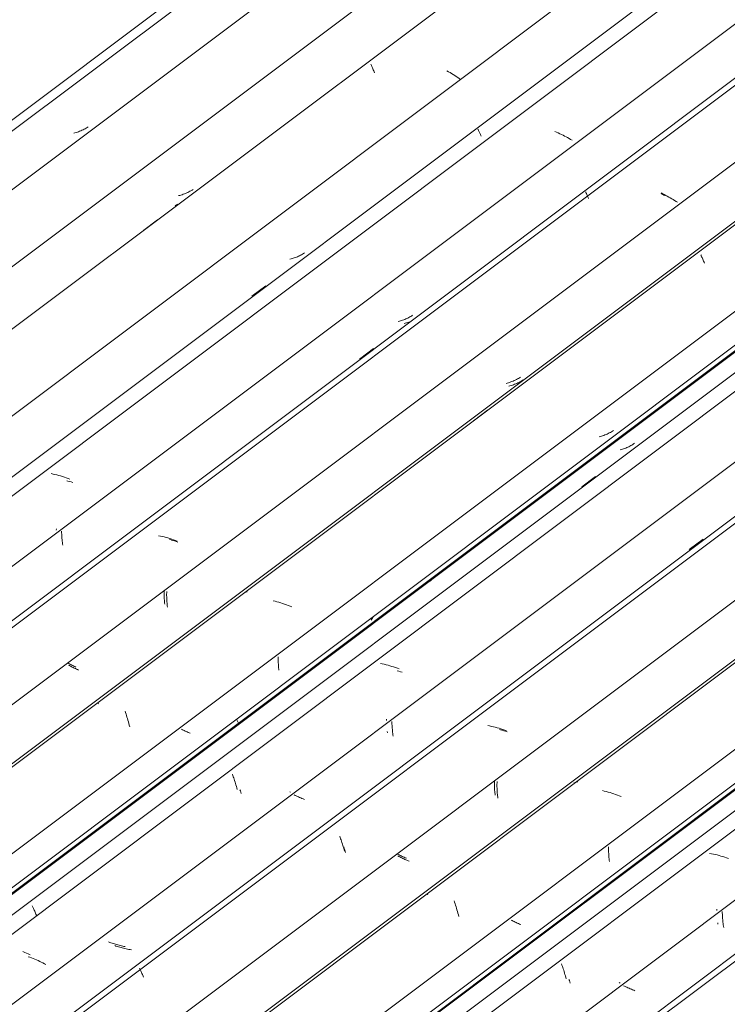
# Model space of a CAD drawing. Header units: metres. Extents: x -16.8 to 29.9, y -11.9 to 37.1.
# Tile 117 of 202: x 20 to 20.8, y -5.9 to -4.7. Entities that reach past the tile are written whole.
import ezdxf

# ---------------------------------------------------------------- set-up
doc = ezdxf.new("R2010")
doc.units = ezdxf.units.M
doc.layers.add('A-GLAZ-CWMG', color=7, linetype='Continuous', lineweight=5)
doc.layers.add('A-ROOF-OTLN', color=7, linetype='Continuous', lineweight=5)

# ---------------------------------------------------------------- blocks, each defined once
blk = doc.blocks.new('FP_673-ISO_04')
at = {"layer": 'A-GLAZ-CWMG', "color": 9, "true_color": 0xc0c0c0}
for p, q in [((3.6214, -4.8268), (3.6199, -4.8272)), ((3.6228, -4.8264), (3.6214, -4.8268)), ((3.6243, -4.826), (3.6228, -4.8264)), ((3.6257, -4.8255), (3.6243, -4.826)), ((3.627, -4.825), (3.6257, -4.8255)), ((3.6284, -4.8244), (3.627, -4.825)), ((3.6298, -4.8238), (3.6284, -4.8244)), ((3.6311, -4.8232), (3.6298, -4.8238)), ((3.6324, -4.8226), (3.6311, -4.8232)), ((3.6337, -4.8219), (3.6324, -4.8226)), ((3.6349, -4.8211), (3.6337, -4.8219)), ((3.6361, -4.8204), (3.6349, -4.8211)), ((3.6373, -4.8196), (3.6361, -4.8204))]:
    blk.add_line(p, q, dxfattribs=at)
blk = doc.blocks.new('FP_674-ISO_04')
at = {"layer": 'A-GLAZ-CWMG'}
blk.add_line((4.5656, -4.1297), (2.508, -5.6741), dxfattribs=at)
blk = doc.blocks.new('FP_675-ISO_04')
at = {"layer": 'A-GLAZ-CWMG', "color": 9, "true_color": 0xc0c0c0}
for p, q in [((3.7542, -4.8998), (3.7529, -4.9003)), ((3.7556, -4.8992), (3.7542, -4.8998)), ((3.7569, -4.8986), (3.7556, -4.8992)), ((3.7582, -4.8979), (3.7569, -4.8986)), ((3.7595, -4.8972), (3.7582, -4.8979)), ((3.7607, -4.8965), (3.7595, -4.8972)), ((3.762, -4.8957), (3.7607, -4.8965)), ((3.7632, -4.8949), (3.762, -4.8957)), ((3.7472, -4.9021), (3.7457, -4.9024)), ((3.7486, -4.9017), (3.7472, -4.9021)), ((3.7501, -4.9013), (3.7486, -4.9017)), ((3.7515, -4.9008), (3.7501, -4.9013)), ((3.7529, -4.9003), (3.7515, -4.9008))]:
    blk.add_line(p, q, dxfattribs=at)
blk = doc.blocks.new('FP_676-ISO_04')
at = {"layer": 'A-GLAZ-CWMG'}
blk.add_line((4.6936, -4.2013), (2.6359, -5.7457), dxfattribs=at)
at = {"layer": 'A-GLAZ-CWMG', "color": 9, "true_color": 0xc0c0c0}
for p, q in [((3.9768, -4.7445), (3.9772, -4.7453)), ((3.9772, -4.7453), (3.9775, -4.7461)), ((3.9775, -4.7461), (3.9779, -4.747)), ((3.9779, -4.747), (3.9784, -4.7479)), ((3.9784, -4.7479), (3.9788, -4.7489)), ((3.9788, -4.7489), (3.9793, -4.75)), ((3.9793, -4.75), (3.9798, -4.7511)), ((3.9798, -4.7511), (3.9803, -4.7522)), ((3.9803, -4.7522), (3.9808, -4.7534)), ((3.9808, -4.7534), (3.9813, -4.7547)), ((4.07, -4.7534), (4.068, -4.7522)), ((4.072, -4.7545), (4.07, -4.7534)), ((4.0739, -4.7557), (4.072, -4.7545)), ((4.0758, -4.7569), (4.0739, -4.7557)), ((4.0776, -4.7581), (4.0758, -4.7569)), ((4.0795, -4.7593), (4.0776, -4.7581)), ((4.0812, -4.7605), (4.0795, -4.7593)), ((4.083, -4.7617), (4.0812, -4.7605)), ((4.0847, -4.7629), (4.083, -4.7617)), ((3.7434, -4.9136), (3.7417, -4.9147)), ((3.7451, -4.9125), (3.7434, -4.9136)), ((3.704, -4.9439), (3.7207, -4.9315))]:
    blk.add_line(p, q, dxfattribs=at)
blk = doc.blocks.new('FP_677-ISO_04')
at = {"layer": 'A-GLAZ-CWMG', "color": 9, "true_color": 0xc0c0c0}
for p, q in [((3.881, -4.9785), (3.8796, -4.9788)), ((3.8823, -4.9781), (3.881, -4.9785)), ((3.8836, -4.9777), (3.8823, -4.9781)), ((3.8849, -4.9773), (3.8836, -4.9777)), ((3.8862, -4.9768), (3.8849, -4.9773)), ((3.8875, -4.9764), (3.8862, -4.9768)), ((3.8888, -4.9758), (3.8875, -4.9764)), ((3.89, -4.9753), (3.8888, -4.9758)), ((3.8912, -4.9747), (3.89, -4.9753)), ((3.8924, -4.9741), (3.8912, -4.9747)), ((3.8936, -4.9735), (3.8924, -4.9741)), ((3.8948, -4.9728), (3.8936, -4.9735)), ((3.8959, -4.9721), (3.8948, -4.9728)), ((3.897, -4.9713), (3.8959, -4.9721))]:
    blk.add_line(p, q, dxfattribs=at)
blk = doc.blocks.new('FP_678-ISO_04')
at = {"layer": 'A-GLAZ-CWMG'}
blk.add_line((4.8267, -4.2791), (2.769, -5.8235), dxfattribs=at)
at = {"layer": 'A-GLAZ-CWMG', "color": 9, "true_color": 0xc0c0c0}
for p, q in [((4.1056, -4.8225), (4.1058, -4.823)), ((4.1058, -4.823), (4.1061, -4.8236)), ((4.1061, -4.8236), (4.1064, -4.8242)), ((4.1064, -4.8242), (4.1067, -4.8249)), ((4.1067, -4.8249), (4.107, -4.8256)), ((4.107, -4.8256), (4.1074, -4.8264)), ((4.1074, -4.8264), (4.1078, -4.8272)), ((4.1078, -4.8272), (4.1082, -4.828)), ((4.1082, -4.828), (4.1086, -4.829)), ((4.1086, -4.829), (4.109, -4.8299)), ((4.109, -4.8299), (4.1095, -4.8309)), ((3.8339, -5.0233), (3.8506, -5.0108)), ((3.595, -5.2371), (3.5927, -5.2366)), ((3.5972, -5.2376), (3.595, -5.2371)), ((3.5995, -5.2381), (3.5972, -5.2376)), ((3.6018, -5.2387), (3.5995, -5.2381)), ((3.6041, -5.2394), (3.6018, -5.2387)), ((3.6063, -5.2401), (3.6041, -5.2394)), ((3.6086, -5.2408), (3.6063, -5.2401)), ((3.6108, -5.2416), (3.6086, -5.2408)), ((3.613, -5.2424), (3.6108, -5.2416)), ((3.6152, -5.2433), (3.613, -5.2424))]:
    blk.add_line(p, q, dxfattribs=at)
blk = doc.blocks.new('FP_679-ISO_04')
at = {"layer": 'A-GLAZ-CWMG', "color": 9, "true_color": 0xc0c0c0}
for p, q in [((4.0111, -5.0533), (4.0098, -5.0536)), ((4.0125, -5.0529), (4.0111, -5.0533)), ((4.0138, -5.0525), (4.0125, -5.0529)), ((4.0151, -5.0521), (4.0138, -5.0525)), ((4.0164, -5.0517), (4.0151, -5.0521)), ((4.0177, -5.0512), (4.0164, -5.0517)), ((4.0189, -5.0506), (4.0177, -5.0512)), ((4.0202, -5.0501), (4.0189, -5.0506)), ((4.0214, -5.0495), (4.0202, -5.0501)), ((4.0226, -5.0489), (4.0214, -5.0495)), ((4.0237, -5.0482), (4.0226, -5.0489)), ((4.0249, -5.0475), (4.0237, -5.0482)), ((4.026, -5.0468), (4.0249, -5.0475)), ((4.0271, -5.0461), (4.026, -5.0468)), ((3.599, -5.303), (3.5989, -5.3046))]:
    blk.add_line(p, q, dxfattribs=at)
blk = doc.blocks.new('FP_680-ISO_04')
at = {"layer": 'A-GLAZ-CWMG'}
blk.add_line((4.9566, -4.3542), (2.8989, -5.8986), dxfattribs=at)
at = {"layer": 'A-GLAZ-CWMG', "color": 9, "true_color": 0xc0c0c0}
for p, q in [((4.2348, -4.8977), (4.235, -4.8982)), ((4.235, -4.8982), (4.2353, -4.8988)), ((4.2353, -4.8988), (4.2355, -4.8994)), ((4.2355, -4.8994), (4.2358, -4.9)), ((4.2358, -4.9), (4.2362, -4.9007)), ((4.3276, -4.901), (4.3256, -4.8999)), ((4.2362, -4.9007), (4.2365, -4.9014)), ((4.2365, -4.9014), (4.2369, -4.9022)), ((4.2369, -4.9022), (4.2373, -4.903)), ((4.2373, -4.903), (4.2377, -4.9039)), ((4.2377, -4.9039), (4.2381, -4.9048)), ((4.2381, -4.9048), (4.2385, -4.9058)), ((4.3296, -4.9021), (4.3276, -4.901)), ((3.9633, -5.0988), (3.9799, -5.0863)), ((3.724, -5.3117), (3.7217, -5.3112)), ((3.7262, -5.3121), (3.724, -5.3117)), ((3.7285, -5.3127), (3.7262, -5.3121)), ((3.7308, -5.3133), (3.7285, -5.3127)), ((3.7331, -5.3139), (3.7308, -5.3133)), ((3.7353, -5.3146), (3.7331, -5.3139)), ((3.7376, -5.3153), (3.7353, -5.3146)), ((3.7398, -5.3161), (3.7376, -5.3153)), ((3.742, -5.3169), (3.7398, -5.3161)), ((3.7443, -5.3177), (3.742, -5.3169))]:
    blk.add_line(p, q, dxfattribs=at)
blk = doc.blocks.new('FP_681-ISO_04')
at = {"layer": 'A-GLAZ-CWMG', "color": 9, "true_color": 0xc0c0c0}
for p, q in [((4.1491, -5.1248), (4.1478, -5.1254)), ((4.1504, -5.1242), (4.1491, -5.1248)), ((4.1517, -5.1235), (4.1504, -5.1242)), ((4.153, -5.1228), (4.1517, -5.1235)), ((4.1542, -5.1221), (4.153, -5.1228)), ((4.1554, -5.1213), (4.1542, -5.1221)), ((4.1566, -5.1205), (4.1554, -5.1213)), ((4.1408, -5.1278), (4.1393, -5.1281)), ((4.1422, -5.1274), (4.1408, -5.1278)), ((4.1436, -5.1269), (4.1422, -5.1274)), ((4.145, -5.1264), (4.1436, -5.1269)), ((4.1464, -5.1259), (4.145, -5.1264)), ((4.1478, -5.1254), (4.1464, -5.1259)), ((3.7284, -5.3776), (3.7284, -5.3792)), ((3.7284, -5.3792), (3.7284, -5.3808)), ((3.7284, -5.3808), (3.7284, -5.3824)), ((3.7284, -5.3824), (3.7285, -5.3839)), ((3.7285, -5.3839), (3.7285, -5.3855)), ((3.7285, -5.3855), (3.7286, -5.3871)), ((3.7286, -5.3871), (3.7288, -5.3887)), ((3.7288, -5.3887), (3.7289, -5.3902)), ((3.7289, -5.3902), (3.729, -5.3918)), ((3.729, -5.3918), (3.7292, -5.3933)), ((3.6139, -5.465), (3.6127, -5.4644)), ((3.6151, -5.4656), (3.6139, -5.465)), ((3.6163, -5.4662), (3.6151, -5.4656)), ((3.6175, -5.4668), (3.6163, -5.4662)), ((3.6187, -5.4674), (3.6175, -5.4668)), ((3.62, -5.4679), (3.6187, -5.4674)), ((3.6213, -5.4685), (3.62, -5.4679)), ((3.6226, -5.4691), (3.6213, -5.4685))]:
    blk.add_line(p, q, dxfattribs=at)
blk = doc.blocks.new('FP_682-ISO_04')
at = {"layer": 'A-GLAZ-CWMG'}
blk.add_line((5.0004, -4.4935), (3.0271, -5.9746), dxfattribs=at)
at = {"layer": 'A-GLAZ-CWMG', "color": 9, "true_color": 0xc0c0c0}
for p, q in [((3.8266, -5.379), (3.825, -5.3794)), ((3.8282, -5.3787), (3.8266, -5.379)), ((3.6492, -5.5128), (3.6495, -5.5134))]:
    blk.add_line(p, q, dxfattribs=at)
blk = doc.blocks.new('FP_683-ISO_04')
at = {"layer": 'A-GLAZ-CWMG', "color": 9, "true_color": 0xc0c0c0}
for p, q in [((4.9883, -4.6389), (4.9885, -4.6395)), ((4.9885, -4.6395), (4.9887, -4.64)), ((4.9887, -4.64), (4.9889, -4.6405)), ((4.9889, -4.6405), (4.989, -4.641)), ((4.989, -4.641), (4.9892, -4.6414)), ((4.9892, -4.6414), (4.9893, -4.6418)), ((4.9893, -4.6418), (4.9893, -4.6422)), ((4.9893, -4.6422), (4.9894, -4.6425)), ((4.9894, -4.6425), (4.9894, -4.6427)), ((4.9894, -4.6427), (4.9895, -4.643)), ((4.9895, -4.6432), (4.9894, -4.6433)), ((4.9894, -4.6433), (4.9894, -4.6434)), ((4.9895, -4.643), (4.9895, -4.6432)), ((4.2525, -5.192), (4.2511, -5.1924)), ((4.254, -5.1916), (4.2525, -5.192)), ((4.2554, -5.1911), (4.254, -5.1916)), ((4.2568, -5.1907), (4.2554, -5.1911)), ((4.2581, -5.1901), (4.2568, -5.1907)), ((4.2595, -5.1896), (4.2581, -5.1901)), ((4.2608, -5.189), (4.2595, -5.1896)), ((4.2621, -5.1883), (4.2608, -5.189)), ((4.2634, -5.1877), (4.2621, -5.1883)), ((4.2647, -5.187), (4.2634, -5.1877)), ((4.2659, -5.1862), (4.2647, -5.187)), ((4.2672, -5.1854), (4.2659, -5.1862)), ((4.2683, -5.1846), (4.2672, -5.1854))]:
    blk.add_line(p, q, dxfattribs=at)
blk = doc.blocks.new('FP_684-ISO_04')
at = {"layer": 'A-GLAZ-CWMG'}
blk.add_line((3.1355, -6.0501), (5.1185, -4.5617), dxfattribs=at)
at = {"layer": 'A-GLAZ-CWMG', "color": 9, "true_color": 0xc0c0c0}
for p, q in [((4.049, -5.365), (4.048, -5.3659)), ((4.05, -5.364), (4.049, -5.365)), ((4.051, -5.3629), (4.05, -5.364)), ((4.052, -5.3619), (4.051, -5.3629))]:
    blk.add_line(p, q, dxfattribs=at)
blk = doc.blocks.new('Rectangular Mullion - Telha Fibrocimento - Ondulada-1868137-ISO_04')
at = {"layer": 'A-GLAZ-CWMG', "true_color": 0xc0c0c0}
h = blk.add_hatch(dxfattribs=at)
h.set_pattern_fill('FP_72', color=9, style=0, pattern_type=2)
h.set_pattern_definition([(352.943, (3.936, -7.038), (0.5141535, 0.073651), [0.02137, -0.36719, 0.02137, -2.44]), (352.943, (3.936, -7.038), (0.5141535, 0.073651), [-0.40993, -0.36719, 0.02137, -0.75575, -1.295]), (352.943, (3.936, -7.038), (0.5141535, 0.073651), [-1.554, 0.02137, -0.36719, 0.02137, -0.88527]), (352.943, (3.936, -7.038), (0.5141535, 0.073651), [-1.964, -0.23767, 0.02137, -0.62623]), (116.867, (4.128, -6.993), (-0.368394, 0.452577), [0.02347, -0.40317, 0.02347, -2.679]), (116.867, (4.128, -6.993), (-0.368394, 0.452577), [-0.4501, -0.40317, 0.02347, -0.82981, -1.422]), (116.867, (4.128, -6.993), (-0.368394, 0.452577), [-1.707, 0.02347, -0.40317, 0.02347, -0.97202]), (116.867, (4.128, -6.993), (-0.368394, 0.452577), [-2.157, -0.26096, 0.02347, -0.6876]), (239.918, (4.193, -6.726), (-0.1457585, -0.5262284), [0.02116, -0.36351, 0.02116, -2.415]), (239.918, (4.193, -6.726), (-0.1457585, -0.5262284), [-0.40582, -0.36351, 0.02116, -0.74817, -1.282]), (239.918, (4.193, -6.726), (-0.1457585, -0.5262284), [-1.539, 0.02116, -0.36351, 0.02116, -0.87639]), (239.918, (4.193, -6.726), (-0.1457585, -0.5262284), [-1.944, -0.23528, 0.02116, -0.61995])])
h.paths.add_polyline_path([(3.1389, -6.0462), (5.1175, -4.5611), (5.1126, -4.5583), (3.1359, -6.0419)])
at = {"layer": 'A-GLAZ-CWMG'}
for p, q in [((2.573, -5.7178), (4.5504, -4.2337)), ((2.7081, -5.7958), (4.6854, -4.3117)), ((3.1359, -6.0419), (5.1126, -4.5583)), ((3.1389, -6.0462), (5.1175, -4.5611))]:
    blk.add_line(p, q, dxfattribs=at)
for name in ['FP_674-ISO_04', 'FP_676-ISO_04', 'FP_673-ISO_04', 'FP_678-ISO_04', 'FP_675-ISO_04', 'FP_680-ISO_04', 'FP_677-ISO_04', 'FP_682-ISO_04', 'FP_679-ISO_04', 'FP_684-ISO_04', 'FP_681-ISO_04', 'FP_683-ISO_04']:
    blk.add_blockref(name, (0, 0), dxfattribs=at)
blk = doc.blocks.new('FP_692-ISO_04')
at = {"layer": 'A-GLAZ-CWMG'}
blk.add_line((4.7576, -4.3537), (2.784, -5.835), dxfattribs=at)
at = {"layer": 'A-GLAZ-CWMG', "color": 9, "true_color": 0xc0c0c0}
for p, q in [((4.2001, -4.8261), (4.1981, -4.8253)), ((4.202, -4.827), (4.2001, -4.8261)), ((4.204, -4.8279), (4.202, -4.827)), ((4.2059, -4.8288), (4.204, -4.8279)), ((4.2078, -4.8298), (4.2059, -4.8288)), ((4.2097, -4.8307), (4.2078, -4.8298)), ((4.2115, -4.8317), (4.2097, -4.8307)), ((4.2133, -4.8327), (4.2115, -4.8317)), ((4.2151, -4.8337), (4.2133, -4.8327)), ((4.2169, -4.8348), (4.2151, -4.8337)), ((4.2186, -4.8358), (4.2169, -4.8348)), ((3.6128, -5.2455), (3.6116, -5.2452)), ((3.6149, -5.246), (3.6128, -5.2455)), ((3.6169, -5.2466), (3.6149, -5.246)), ((3.619, -5.2472), (3.6169, -5.2466))]:
    blk.add_line(p, q, dxfattribs=at)
blk = doc.blocks.new('FP_693-ISO_04')
at = {"layer": 'A-GLAZ-CWMG', "color": 9, "true_color": 0xc0c0c0}
for p, q in [((4.0238, -5.0539), (4.0224, -5.0544)), ((4.0252, -5.0533), (4.0238, -5.0539)), ((4.0182, -5.0558), (4.0168, -5.0562)), ((4.0196, -5.0554), (4.0182, -5.0558)), ((4.021, -5.0549), (4.0196, -5.0554)), ((4.0224, -5.0544), (4.021, -5.0549)), ((3.6053, -5.3059), (3.6053, -5.3076)), ((3.6053, -5.3076), (3.6054, -5.3093)), ((3.6054, -5.3093), (3.6054, -5.311)), ((3.6054, -5.311), (3.6055, -5.3126)), ((3.6055, -5.3126), (3.6057, -5.3143)), ((3.6057, -5.3143), (3.6058, -5.316)), ((3.6058, -5.316), (3.606, -5.3176)), ((3.606, -5.3176), (3.6062, -5.3192)), ((3.6062, -5.3192), (3.6064, -5.3208)), ((3.6064, -5.3208), (3.6066, -5.3224))]:
    blk.add_line(p, q, dxfattribs=at)
blk = doc.blocks.new('FP_694-ISO_04')
at = {"layer": 'A-GLAZ-CWMG'}
blk.add_line((4.9621, -4.3586), (2.9044, -5.903), dxfattribs=at)
at = {"layer": 'A-GLAZ-CWMG', "color": 9, "true_color": 0xc0c0c0}
for p, q in [((4.3275, -4.9002), (4.3256, -4.8992)), ((4.3294, -4.9011), (4.3275, -4.9002)), ((4.3312, -4.9021), (4.3294, -4.9011)), ((4.3331, -4.9031), (4.3312, -4.9021)), ((4.3349, -4.9041), (4.3331, -4.9031)), ((4.3367, -4.9051), (4.3349, -4.9041)), ((4.3385, -4.9061), (4.3367, -4.9051)), ((4.3402, -4.9072), (4.3385, -4.9061)), ((4.3419, -4.9083), (4.3402, -4.9072)), ((4.3436, -4.9093), (4.3419, -4.9083)), ((4.3452, -4.9104), (4.3436, -4.9093)), ((3.7369, -5.3163), (3.7348, -5.3157)), ((3.739, -5.3169), (3.7375, -5.3164)), ((3.741, -5.3175), (3.739, -5.3169)), ((3.7431, -5.3182), (3.741, -5.3175)), ((3.7451, -5.3189), (3.7431, -5.3182))]:
    blk.add_line(p, q, dxfattribs=at)
blk = doc.blocks.new('FP_695-ISO_04')
at = {"layer": 'A-GLAZ-CWMG', "color": 9, "true_color": 0xc0c0c0}
for p, q in [((4.1587, -5.1245), (4.1575, -5.1253)), ((4.1599, -5.1237), (4.1587, -5.1245)), ((4.144, -5.1311), (4.1426, -5.1314)), ((4.1455, -5.1307), (4.144, -5.1311)), ((4.1469, -5.1302), (4.1455, -5.1307)), ((4.1483, -5.1297), (4.1469, -5.1302)), ((4.1496, -5.1292), (4.1483, -5.1297)), ((4.151, -5.1287), (4.1496, -5.1292)), ((4.1523, -5.1281), (4.151, -5.1287)), ((4.1536, -5.1274), (4.1523, -5.1281)), ((4.1549, -5.1268), (4.1536, -5.1274)), ((4.1562, -5.1261), (4.1549, -5.1268)), ((4.1575, -5.1253), (4.1562, -5.1261)), ((3.7316, -5.3797), (3.7315, -5.3813)), ((3.7315, -5.3813), (3.7315, -5.3829)), ((3.7315, -5.3829), (3.7316, -5.3845)), ((3.7316, -5.3781), (3.7316, -5.3797)), ((3.7316, -5.3845), (3.7316, -5.386)), ((3.7316, -5.386), (3.7317, -5.3876)), ((3.7317, -5.3876), (3.7317, -5.3892)), ((3.7317, -5.3892), (3.7318, -5.3907)), ((3.7318, -5.3907), (3.732, -5.3923)), ((3.732, -5.3923), (3.7321, -5.3938)), ((3.7321, -5.3938), (3.7323, -5.3953)), ((3.7323, -5.3953), (3.7325, -5.3969)), ((3.6146, -5.4674), (3.6135, -5.4668)), ((3.6158, -5.468), (3.6146, -5.4674)), ((3.617, -5.4686), (3.6158, -5.468)), ((3.6182, -5.4692), (3.617, -5.4686)), ((3.6194, -5.4698), (3.6182, -5.4692)), ((3.6206, -5.4704), (3.6194, -5.4698)), ((3.6219, -5.471), (3.6206, -5.4704)), ((3.6232, -5.4715), (3.6219, -5.471)), ((3.6245, -5.4721), (3.6232, -5.4715)), ((3.6258, -5.4727), (3.6245, -5.4721))]:
    blk.add_line(p, q, dxfattribs=at)
blk = doc.blocks.new('FP_696-ISO_04')
at = {"layer": 'A-GLAZ-CWMG'}
blk.add_line((5.0901, -4.4302), (3.0324, -5.9746), dxfattribs=at)
at = {"layer": 'A-GLAZ-CWMG', "color": 9, "true_color": 0xc0c0c0}
for p, q in [((4.3732, -4.9734), (4.3736, -4.9741)), ((4.3736, -4.9741), (4.3739, -4.9749)), ((4.3739, -4.9749), (4.3743, -4.9758)), ((4.3743, -4.9758), (4.3748, -4.9767)), ((4.3748, -4.9767), (4.3752, -4.9777)), ((4.3752, -4.9777), (4.3757, -4.9788)), ((4.3757, -4.9788), (4.3761, -4.9799)), ((4.3761, -4.9799), (4.3766, -4.981)), ((4.3766, -4.981), (4.3772, -4.9822)), ((4.3772, -4.9822), (4.3777, -4.9835)), ((4.1002, -5.1729), (4.1169, -5.1604)), ((3.8619, -5.3899), (3.8596, -5.3894)), ((3.8641, -5.3905), (3.8619, -5.3899)), ((3.8664, -5.3912), (3.8641, -5.3905)), ((3.8687, -5.3918), (3.8664, -5.3912)), ((3.8709, -5.3925), (3.8687, -5.3918)), ((3.8732, -5.3933), (3.8709, -5.3925)), ((3.8754, -5.3941), (3.8732, -5.3933)), ((3.8776, -5.3949), (3.8754, -5.3941)), ((3.8798, -5.3958), (3.8776, -5.3949)), ((3.882, -5.3967), (3.8798, -5.3958)), ((3.6815, -5.5221), (3.6821, -5.5238)), ((3.6821, -5.5238), (3.6827, -5.5256)), ((3.6827, -5.5256), (3.6833, -5.5274)), ((3.6833, -5.5274), (3.6838, -5.5292)), ((3.6838, -5.5292), (3.6844, -5.5311)), ((3.6844, -5.5311), (3.685, -5.5331)), ((3.685, -5.5331), (3.6855, -5.535)), ((3.6855, -5.535), (3.6861, -5.537)), ((3.6861, -5.537), (3.6866, -5.539)), ((3.6866, -5.539), (3.6871, -5.5411))]:
    blk.add_line(p, q, dxfattribs=at)
blk = doc.blocks.new('FP_697-ISO_04')
at = {"layer": 'A-GLAZ-CWMG', "color": 9, "true_color": 0xc0c0c0}
for p, q in [((4.2778, -5.2075), (4.2765, -5.2078)), ((4.2792, -5.2071), (4.2778, -5.2075)), ((4.2805, -5.2067), (4.2792, -5.2071)), ((4.2818, -5.2062), (4.2805, -5.2067)), ((4.2831, -5.2058), (4.2818, -5.2062)), ((4.2843, -5.2053), (4.2831, -5.2058)), ((4.2856, -5.2047), (4.2843, -5.2053)), ((4.2868, -5.2042), (4.2856, -5.2047)), ((4.288, -5.2036), (4.2868, -5.2042)), ((4.2892, -5.2029), (4.288, -5.2036)), ((4.2904, -5.2023), (4.2892, -5.2029)), ((4.2915, -5.2016), (4.2904, -5.2023)), ((4.2926, -5.2008), (4.2915, -5.2016)), ((4.2938, -5.2001), (4.2926, -5.2008)), ((3.8657, -5.4581), (3.8656, -5.4596)), ((3.8656, -5.4596), (3.8656, -5.4611)), ((3.8656, -5.4611), (3.8657, -5.4626)), ((3.8657, -5.4566), (3.8657, -5.4581)), ((3.8657, -5.4626), (3.8657, -5.4641)), ((3.8657, -5.4641), (3.8658, -5.4656)), ((3.8658, -5.4656), (3.8659, -5.4671)), ((3.8659, -5.4671), (3.866, -5.4686)), ((3.866, -5.4686), (3.8661, -5.47)), ((3.8661, -5.47), (3.8663, -5.4715)), ((3.8663, -5.4715), (3.8664, -5.473)), ((3.7505, -5.5444), (3.7495, -5.5438)), ((3.7516, -5.5449), (3.7505, -5.5444)), ((3.7527, -5.5455), (3.7516, -5.5449)), ((3.7539, -5.546), (3.7527, -5.5455)), ((3.755, -5.5466), (3.7539, -5.546)), ((3.7562, -5.5471), (3.755, -5.5466)), ((3.7574, -5.5477), (3.7562, -5.5471)), ((3.7586, -5.5482), (3.7574, -5.5477)), ((3.7598, -5.5487), (3.7586, -5.5482))]:
    blk.add_line(p, q, dxfattribs=at)
blk = doc.blocks.new('FP_698-ISO_04')
at = {"layer": 'A-GLAZ-CWMG'}
blk.add_line((5.2232, -4.508), (3.1655, -6.0524), dxfattribs=at)
at = {"layer": 'A-GLAZ-CWMG', "color": 9, "true_color": 0xc0c0c0}
for p, q in [((4.2302, -5.2524), (4.2468, -5.2399)), ((3.9906, -5.4653), (3.9884, -5.4649)), ((3.9929, -5.4658), (3.9906, -5.4653)), ((3.9952, -5.4664), (3.9929, -5.4658)), ((3.9975, -5.4669), (3.9952, -5.4664)), ((3.9997, -5.4676), (3.9975, -5.4669)), ((4.002, -5.4683), (3.9997, -5.4676)), ((4.0042, -5.469), (4.002, -5.4683)), ((4.0065, -5.4697), (4.0042, -5.469)), ((4.0087, -5.4705), (4.0065, -5.4697)), ((4.0109, -5.4714), (4.0087, -5.4705)), ((3.8106, -5.5979), (3.8111, -5.5993)), ((3.8111, -5.5993), (3.8116, -5.6009)), ((3.8116, -5.6009), (3.8122, -5.6024)), ((3.8122, -5.6024), (3.8127, -5.604)), ((3.8127, -5.604), (3.8132, -5.6056)), ((3.8132, -5.6056), (3.8138, -5.6073)), ((3.8138, -5.6073), (3.8143, -5.609)), ((3.8143, -5.609), (3.8148, -5.6107)), ((3.8148, -5.6107), (3.8153, -5.6125)), ((3.8153, -5.6125), (3.8158, -5.6143)), ((3.8158, -5.6143), (3.8163, -5.6161)), ((3.57, -5.756), (3.5704, -5.7568)), ((3.5704, -5.7568), (3.5708, -5.7576)), ((3.5708, -5.7576), (3.5712, -5.7585)), ((3.5712, -5.7585), (3.5716, -5.7594)), ((3.5716, -5.7594), (3.572, -5.7604)), ((3.572, -5.7604), (3.5725, -5.7615)), ((3.5725, -5.7615), (3.573, -5.7625)), ((3.573, -5.7625), (3.5734, -5.7637)), ((3.5734, -5.7637), (3.5739, -5.7648)), ((3.5739, -5.7648), (3.5744, -5.7661)), ((3.5744, -5.7661), (3.575, -5.7673)), ((3.561, -5.8121), (3.5588, -5.8112)), ((3.5632, -5.813), (3.561, -5.8121)), ((3.5653, -5.8139), (3.5632, -5.813)), ((3.5675, -5.8149), (3.5653, -5.8139))]:
    blk.add_line(p, q, dxfattribs=at)
blk = doc.blocks.new('FP_699-ISO_04')
at = {"layer": 'A-GLAZ-CWMG', "color": 9, "true_color": 0xc0c0c0}
for p, q in [((3.9958, -5.5316), (3.9958, -5.5332)), ((3.9965, -5.5467), (3.9967, -5.5481)), ((3.8805, -5.6196), (3.8794, -5.619)), ((3.6632, -5.8), (3.6618, -5.7995)), ((3.6645, -5.8005), (3.6632, -5.8)), ((3.6659, -5.801), (3.6645, -5.8005)), ((3.6673, -5.8014), (3.6659, -5.801)), ((3.6687, -5.8019), (3.6673, -5.8014)), ((3.6701, -5.8023), (3.6687, -5.8019)), ((3.6715, -5.8027), (3.6701, -5.8023)), ((3.6729, -5.8031), (3.6715, -5.8027)), ((3.6743, -5.8035), (3.6729, -5.8031)), ((3.6758, -5.8039), (3.6743, -5.8035)), ((3.6772, -5.8042), (3.6758, -5.8039)), ((3.6787, -5.8045), (3.6772, -5.8042)), ((3.6801, -5.8048), (3.6787, -5.8045)), ((3.6816, -5.8051), (3.6801, -5.8048))]:
    blk.add_line(p, q, dxfattribs=at)
blk = doc.blocks.new('FP_700-ISO_04')
at = {"layer": 'A-GLAZ-CWMG'}
blk.add_line((5.3531, -4.5832), (3.2954, -6.1276), dxfattribs=at)
at = {"layer": 'A-GLAZ-CWMG', "color": 9, "true_color": 0xc0c0c0}
for p, q in [((4.3595, -5.3279), (4.3762, -5.3154)), ((4.1196, -5.5399), (4.1173, -5.5395)), ((4.1219, -5.5404), (4.1196, -5.5399)), ((4.1241, -5.5409), (4.1219, -5.5404)), ((4.1264, -5.5415), (4.1241, -5.5409)), ((4.1287, -5.5421), (4.1264, -5.5415)), ((4.1309, -5.5427), (4.1287, -5.5421)), ((4.1332, -5.5434), (4.1309, -5.5427)), ((4.1355, -5.5442), (4.1332, -5.5434)), ((4.1377, -5.545), (4.1355, -5.5442)), ((4.1399, -5.5458), (4.1377, -5.545)), ((3.9395, -5.6725), (3.94, -5.6739)), ((3.94, -5.6739), (3.9406, -5.6754)), ((3.9406, -5.6754), (3.9411, -5.6769)), ((3.9411, -5.6769), (3.9416, -5.6785)), ((3.9416, -5.6785), (3.9422, -5.6801)), ((3.9422, -5.6801), (3.9427, -5.6818)), ((3.9427, -5.6818), (3.9432, -5.6835)), ((3.9432, -5.6835), (3.9438, -5.6852)), ((3.9438, -5.6852), (3.9443, -5.6869)), ((3.9443, -5.6869), (3.9448, -5.6887)), ((3.9448, -5.6887), (3.9453, -5.6905)), ((3.699, -5.831), (3.6994, -5.8317)), ((3.6994, -5.8317), (3.6998, -5.8326)), ((3.6998, -5.8326), (3.7002, -5.8334)), ((3.7002, -5.8334), (3.7006, -5.8343)), ((3.7006, -5.8343), (3.701, -5.8353)), ((3.701, -5.8353), (3.7015, -5.8363)), ((3.7015, -5.8363), (3.7019, -5.8374)), ((3.7019, -5.8374), (3.7024, -5.8385)), ((3.7024, -5.8385), (3.7029, -5.8396)), ((3.7029, -5.8396), (3.7034, -5.8408)), ((3.7034, -5.8408), (3.7039, -5.842))]:
    blk.add_line(p, q, dxfattribs=at)
blk = doc.blocks.new('FP_701-ISO_04')
at = {"layer": 'A-GLAZ-CWMG', "color": 9, "true_color": 0xc0c0c0}
for p, q in [((4.1253, -5.6062), (4.1253, -5.6077)), ((4.1253, -5.6077), (4.1253, -5.6093)), ((4.1253, -5.6093), (4.1253, -5.6109)), ((4.1253, -5.6109), (4.1254, -5.6124)), ((4.1254, -5.6124), (4.1254, -5.614)), ((4.1254, -5.614), (4.1255, -5.6155)), ((4.1255, -5.6155), (4.1256, -5.617)), ((4.1256, -5.617), (4.1258, -5.6186)), ((4.1258, -5.6186), (4.1259, -5.6201)), ((4.1259, -5.6201), (4.1261, -5.6216)), ((4.1261, -5.6216), (4.1263, -5.6231)), ((4.0097, -5.6944), (4.0086, -5.6938)), ((4.0109, -5.695), (4.0097, -5.6944)), ((4.0121, -5.6956), (4.0109, -5.695)), ((4.0133, -5.6961), (4.0121, -5.6956)), ((4.0145, -5.6967), (4.0133, -5.6961)), ((4.0158, -5.6973), (4.0145, -5.6967)), ((4.0171, -5.6978), (4.0158, -5.6973)), ((4.0183, -5.6984), (4.0171, -5.6978)), ((4.0197, -5.6989), (4.0183, -5.6984))]:
    blk.add_line(p, q, dxfattribs=at)
blk = doc.blocks.new('FP_702-ISO_04')
at = {"layer": 'A-GLAZ-CWMG'}
blk.add_line((5.3969, -4.7224), (3.4236, -6.2035), dxfattribs=at)
at = {"layer": 'A-GLAZ-CWMG', "color": 9, "true_color": 0xc0c0c0}
for p, q in [((4.2224, -5.6078), (4.2208, -5.6082)), ((4.224, -5.6075), (4.2224, -5.6078)), ((4.2256, -5.6072), (4.224, -5.6075)), ((4.0448, -5.7415), (4.0451, -5.7421)), ((4.0451, -5.7421), (4.0454, -5.7427))]:
    blk.add_line(p, q, dxfattribs=at)
blk = doc.blocks.new('FP_704-ISO_04')
at = {"layer": 'A-GLAZ-CWMG'}
blk.add_line((3.532, -6.279), (5.515, -4.7906), dxfattribs=at)
blk = doc.blocks.new('Rectangular Mullion - Telha Fibrocimento - Ondulada-V687-ISO_04')
at = {"layer": 'A-GLAZ-CWMG', "true_color": 0xc0c0c0}
h = blk.add_hatch(dxfattribs=at)
h.set_pattern_fill('FP_73', color=9, style=0, pattern_type=2)
h.set_pattern_definition([(352.943, (4.106, -6.944), (0.5141535, 0.073651), [0.02137, -0.36719, 0.02137, -2.44]), (352.943, (4.106, -6.944), (0.5141535, 0.073651), [-0.40993, -0.36719, 0.02137, -0.75575, -1.295]), (352.943, (4.106, -6.944), (0.5141535, 0.073651), [-1.554, 0.02137, -0.36719, 0.02137, -0.88527]), (352.943, (4.106, -6.944), (0.5141535, 0.073651), [-1.964, -0.23767, 0.02137, -0.62623]), (116.867, (4.299, -6.899), (-0.368394, 0.452577), [0.02347, -0.40317, 0.02347, -2.679]), (116.867, (4.299, -6.899), (-0.368394, 0.452577), [-0.4501, -0.40317, 0.02347, -0.82981, -1.422]), (116.867, (4.299, -6.899), (-0.368394, 0.452577), [-1.707, 0.02347, -0.40317, 0.02347, -0.97202]), (116.867, (4.299, -6.899), (-0.368394, 0.452577), [-2.157, -0.26096, 0.02347, -0.6876]), (239.918, (4.363, -6.632), (-0.1457585, -0.526228), [0.02116, -0.36351, 0.02116, -2.415]), (239.918, (4.363, -6.632), (-0.1457585, -0.526228), [-0.40582, -0.36351, 0.02116, -0.74817, -1.282]), (239.918, (4.363, -6.632), (-0.1457585, -0.526228), [-1.539, 0.02116, -0.36351, 0.02116, -0.87639]), (239.918, (4.363, -6.632), (-0.1457585, -0.526228), [-1.944, -0.23528, 0.02116, -0.61995])])
h.paths.add_polyline_path([(3.5354, -6.2751), (5.514, -4.7901), (5.5091, -4.7872), (3.5324, -6.2709)])
at = {"layer": 'A-GLAZ-CWMG'}
for p, q in [((2.8444, -5.8745), (4.8217, -4.3904)), ((2.9695, -5.9467), (4.9468, -4.4626)), ((3.1045, -6.0247), (5.0819, -4.5406)), ((3.5324, -6.2709), (5.5091, -4.7872)), ((3.5354, -6.2751), (5.514, -4.7901))]:
    blk.add_line(p, q, dxfattribs=at)
for name in ['FP_692-ISO_04', 'FP_694-ISO_04', 'FP_696-ISO_04', 'FP_693-ISO_04', 'FP_698-ISO_04', 'FP_695-ISO_04', 'FP_700-ISO_04', 'FP_697-ISO_04', 'FP_702-ISO_04', 'FP_699-ISO_04', 'FP_704-ISO_04', 'FP_701-ISO_04']:
    blk.add_blockref(name, (0, 0), dxfattribs=at)
blk = doc.blocks.new('FP_712-ISO_04')
at = {"layer": 'A-GLAZ-CWMG'}
blk.add_line((5.1541, -4.5826), (3.1805, -6.0639), dxfattribs=at)
at = {"layer": 'A-GLAZ-CWMG', "color": 9, "true_color": 0xc0c0c0}
for p, q in [((4.0105, -5.4742), (4.0084, -5.4737)), ((4.0126, -5.4748), (4.0105, -5.4742)), ((4.0147, -5.4754), (4.0126, -5.4748)), ((3.8196, -5.6166), (3.8201, -5.618)), ((3.8201, -5.618), (3.8206, -5.6195)), ((3.8206, -5.6195), (3.8211, -5.6211)), ((3.567, -5.818), (3.565, -5.8173)), ((3.5691, -5.8187), (3.567, -5.818)), ((3.5711, -5.8195), (3.5691, -5.8187)), ((3.5731, -5.8203), (3.5711, -5.8195)), ((3.5751, -5.8211), (3.5731, -5.8203)), ((3.577, -5.822), (3.5751, -5.8211)), ((3.579, -5.8229), (3.577, -5.822)), ((3.5809, -5.8238), (3.579, -5.8229)), ((3.5828, -5.8248), (3.5809, -5.8238)), ((3.5847, -5.8257), (3.5828, -5.8248)), ((3.5865, -5.8267), (3.5847, -5.8257))]:
    blk.add_line(p, q, dxfattribs=at)
blk = doc.blocks.new('FP_713-ISO_04')
at = {"layer": 'A-GLAZ-CWMG', "color": 9, "true_color": 0xc0c0c0}
for p, q in [((4.0022, -5.5345), (4.0022, -5.5362)), ((4.0022, -5.5362), (4.0022, -5.5378)), ((4.0022, -5.5378), (4.0023, -5.5395)), ((4.0023, -5.5395), (4.0024, -5.5411)), ((4.0024, -5.5411), (4.0025, -5.5427)), ((4.0025, -5.5427), (4.0027, -5.5443)), ((4.0027, -5.5443), (4.0028, -5.5459)), ((4.0028, -5.5459), (4.003, -5.5475)), ((4.003, -5.5475), (4.0032, -5.5491)), ((4.0032, -5.5491), (4.0034, -5.5506)), ((4.0034, -5.5506), (4.0036, -5.5522)), ((3.886, -5.6234), (3.8847, -5.6227)), ((3.8873, -5.624), (3.886, -5.6234)), ((3.8886, -5.6246), (3.8873, -5.624)), ((3.89, -5.6252), (3.8886, -5.6246)), ((3.8913, -5.6258), (3.89, -5.6252)), ((3.8927, -5.6264), (3.8913, -5.6258)), ((3.8941, -5.627), (3.8927, -5.6264)), ((3.8956, -5.6276), (3.8941, -5.627)), ((3.897, -5.6282), (3.8956, -5.6276)), ((3.6706, -5.8044), (3.6691, -5.8039)), ((3.6721, -5.8049), (3.6706, -5.8044)), ((3.6736, -5.8053), (3.6721, -5.8049)), ((3.6751, -5.8058), (3.6736, -5.8053)), ((3.6767, -5.8062), (3.6751, -5.8058)), ((3.6782, -5.8066), (3.6767, -5.8062)), ((3.6798, -5.807), (3.6782, -5.8066)), ((3.6813, -5.8074), (3.6798, -5.807)), ((3.6829, -5.8078), (3.6813, -5.8074)), ((3.6845, -5.8081), (3.6829, -5.8078)), ((3.6861, -5.8084), (3.6845, -5.8081)), ((3.6877, -5.8086), (3.6861, -5.8084)), ((3.6892, -5.8089), (3.6877, -5.8086))]:
    blk.add_line(p, q, dxfattribs=at)
blk = doc.blocks.new('FP_714-ISO_04')
at = {"layer": 'A-GLAZ-CWMG'}
blk.add_line((5.3586, -4.5875), (3.3009, -6.1319), dxfattribs=at)
at = {"layer": 'A-GLAZ-CWMG', "color": 9, "true_color": 0xc0c0c0}
for p, q in [((4.1325, -5.5444), (4.1316, -5.5442)), ((4.1344, -5.545), (4.1325, -5.5444)), ((4.1367, -5.5456), (4.1346, -5.545)), ((4.1387, -5.5463), (4.1367, -5.5456)), ((4.1408, -5.5469), (4.1387, -5.5463)), ((3.9445, -5.6853), (3.945, -5.687)), ((3.945, -5.6871), (3.9455, -5.6887)), ((3.9455, -5.6887), (3.946, -5.6904)), ((3.946, -5.6904), (3.9466, -5.6921))]:
    blk.add_line(p, q, dxfattribs=at)
blk = doc.blocks.new('FP_715-ISO_04')
at = {"layer": 'A-GLAZ-CWMG', "color": 9, "true_color": 0xc0c0c0}
for p, q in [((4.1285, -5.6083), (4.1284, -5.6098)), ((4.1284, -5.6098), (4.1284, -5.6114)), ((4.1285, -5.6067), (4.1285, -5.6083)), ((4.1284, -5.6114), (4.1284, -5.613)), ((4.1284, -5.613), (4.1285, -5.6145)), ((4.1285, -5.6145), (4.1285, -5.616)), ((4.1285, -5.616), (4.1286, -5.6176)), ((4.1286, -5.6176), (4.1287, -5.6191)), ((4.1287, -5.6191), (4.1288, -5.6206)), ((4.1288, -5.6206), (4.129, -5.6222)), ((4.129, -5.6222), (4.1291, -5.6237)), ((4.1291, -5.6237), (4.1293, -5.6252)), ((4.1293, -5.6252), (4.1295, -5.6266)), ((4.0105, -5.6968), (4.0093, -5.6962)), ((4.0116, -5.6974), (4.0105, -5.6968)), ((4.0128, -5.698), (4.0116, -5.6974)), ((4.014, -5.6986), (4.0128, -5.698)), ((4.0152, -5.6991), (4.014, -5.6986)), ((4.0164, -5.6997), (4.0152, -5.6991)), ((4.0177, -5.7003), (4.0164, -5.6997)), ((4.019, -5.7009), (4.0177, -5.7003)), ((4.0203, -5.7014), (4.019, -5.7009)), ((4.0216, -5.702), (4.0203, -5.7014)), ((4.0229, -5.7025), (4.0216, -5.702))]:
    blk.add_line(p, q, dxfattribs=at)
blk = doc.blocks.new('FP_716-ISO_04')
at = {"layer": 'A-GLAZ-CWMG'}
blk.add_line((5.4865, -4.6591), (3.4289, -6.2035), dxfattribs=at)
at = {"layer": 'A-GLAZ-CWMG', "color": 9, "true_color": 0xc0c0c0}
for p, q in [((4.2574, -5.6181), (4.2552, -5.6176)), ((4.2597, -5.6187), (4.2574, -5.6181)), ((4.262, -5.6193), (4.2597, -5.6187)), ((4.2643, -5.6199), (4.262, -5.6193)), ((4.2665, -5.6206), (4.2643, -5.6199)), ((4.2688, -5.6213), (4.2665, -5.6206)), ((4.271, -5.6221), (4.2688, -5.6213)), ((4.2732, -5.6229), (4.271, -5.6221)), ((4.2754, -5.6238), (4.2732, -5.6229)), ((4.2776, -5.6247), (4.2754, -5.6238)), ((4.0769, -5.7502), (4.0775, -5.7519)), ((4.0775, -5.7519), (4.078, -5.7536)), ((4.078, -5.7536), (4.0786, -5.7553)), ((4.0786, -5.7553), (4.0792, -5.7572)), ((4.0792, -5.7572), (4.0798, -5.759)), ((4.0798, -5.759), (4.0803, -5.7609)), ((4.0803, -5.7609), (4.0809, -5.7628)), ((4.0809, -5.7628), (4.0814, -5.7648)), ((4.0814, -5.7648), (4.082, -5.7668)), ((4.082, -5.7668), (4.0825, -5.7688))]:
    blk.add_line(p, q, dxfattribs=at)
blk = doc.blocks.new('FP_717-ISO_04')
at = {"layer": 'A-GLAZ-CWMG', "color": 9, "true_color": 0xc0c0c0}
for p, q in [((4.2626, -5.6868), (4.2625, -5.6884)), ((4.2625, -5.6884), (4.2626, -5.6901)), ((4.2626, -5.6852), (4.2626, -5.6868)), ((4.2626, -5.6901), (4.2626, -5.6917)), ((4.2626, -5.6917), (4.2627, -5.6933)), ((4.2627, -5.6933), (4.2627, -5.6949)), ((4.2627, -5.6949), (4.2629, -5.6965)), ((4.2629, -5.6965), (4.263, -5.6981)), ((4.263, -5.6981), (4.2631, -5.6996)), ((4.2631, -5.6996), (4.2633, -5.7012)), ((4.2633, -5.7012), (4.2635, -5.7028)), ((4.1465, -5.7738), (4.1453, -5.7732)), ((4.1477, -5.7745), (4.1465, -5.7738)), ((4.149, -5.7751), (4.1477, -5.7745)), ((4.1502, -5.7757), (4.149, -5.7751)), ((4.1515, -5.7763), (4.1502, -5.7757)), ((4.1528, -5.7769), (4.1515, -5.7763)), ((4.1542, -5.7775), (4.1528, -5.7769)), ((4.1555, -5.7781), (4.1542, -5.7775)), ((4.1569, -5.7786), (4.1555, -5.7781))]:
    blk.add_line(p, q, dxfattribs=at)
blk = doc.blocks.new('FP_718-ISO_04')
at = {"layer": 'A-GLAZ-CWMG'}
blk.add_line((5.6197, -4.7369), (3.562, -6.2813), dxfattribs=at)
at = {"layer": 'A-GLAZ-CWMG', "color": 9, "true_color": 0xc0c0c0}
for p, q in [((4.3862, -5.6935), (4.3839, -5.6931)), ((4.3884, -5.694), (4.3862, -5.6935)), ((4.3907, -5.6945), (4.3884, -5.694)), ((4.393, -5.695), (4.3907, -5.6945)), ((4.3953, -5.6957), (4.393, -5.695)), ((4.3975, -5.6963), (4.3953, -5.6957)), ((4.3998, -5.697), (4.3975, -5.6963)), ((4.402, -5.6977), (4.3998, -5.697)), ((4.4043, -5.6985), (4.402, -5.6977)), ((4.4065, -5.6993), (4.4043, -5.6985)), ((4.2059, -5.826), (4.2064, -5.8274)), ((4.2064, -5.8274), (4.207, -5.8289)), ((4.207, -5.8289), (4.2075, -5.8304)), ((4.2075, -5.8304), (4.208, -5.832)), ((4.208, -5.832), (4.2086, -5.8336)), ((4.2086, -5.8336), (4.2091, -5.8352)), ((4.2091, -5.8352), (4.2096, -5.8369)), ((4.2096, -5.8369), (4.2101, -5.8386)), ((4.2101, -5.8386), (4.2107, -5.8403)), ((4.2107, -5.8403), (4.2112, -5.8421)), ((4.2112, -5.8421), (4.2117, -5.8439))]:
    blk.add_line(p, q, dxfattribs=at)
blk = doc.blocks.new('FP_719-ISO_04')
at = {"layer": 'A-GLAZ-CWMG', "color": 9, "true_color": 0xc0c0c0}
for p, q in [((4.3927, -5.7602), (4.3927, -5.7619)), ((4.3936, -5.7764), (4.3938, -5.778)), ((4.2763, -5.849), (4.2752, -5.8484))]:
    blk.add_line(p, q, dxfattribs=at)
blk = doc.blocks.new('FP_720-ISO_04')
at = {"layer": 'A-GLAZ-CWMG'}
blk.add_line((5.7495, -4.8121), (3.6919, -6.3565), dxfattribs=at)
blk = doc.blocks.new('Rectangular Mullion - Telha Fibrocimento - Ondulada-V707-ISO_04')
at = {"layer": 'A-GLAZ-CWMG'}
for p, q in [((3.2409, -6.1034), (5.2182, -4.6193)), ((3.366, -6.1756), (5.3433, -4.6915)), ((3.501, -6.2536), (5.4784, -4.7695))]:
    blk.add_line(p, q, dxfattribs=at)
for name in ['FP_712-ISO_04', 'FP_714-ISO_04', 'FP_716-ISO_04', 'FP_713-ISO_04', 'FP_718-ISO_04', 'FP_715-ISO_04', 'FP_720-ISO_04', 'FP_717-ISO_04', 'FP_719-ISO_04']:
    blk.add_blockref(name, (0, 0), dxfattribs=at)
blk = doc.blocks.new('FP_732-ISO_04')
at = {"layer": 'A-GLAZ-CWMG'}
blk.add_line((5.5505, -4.8115), (3.5769, -6.2928), dxfattribs=at)
at = {"layer": 'A-GLAZ-CWMG', "color": 9, "true_color": 0xc0c0c0}
for p, q in [((4.2149, -5.8446), (4.2154, -5.846)), ((4.2154, -5.846), (4.2159, -5.8475)), ((4.2159, -5.8475), (4.2164, -5.849))]:
    blk.add_line(p, q, dxfattribs=at)
blk = doc.blocks.new('FP_733-ISO_04')
at = {"layer": 'A-GLAZ-CWMG', "color": 9, "true_color": 0xc0c0c0}
for p, q in [((4.3991, -5.7631), (4.3991, -5.7647)), ((4.3991, -5.7647), (4.3992, -5.7664)), ((4.3992, -5.7664), (4.3992, -5.768)), ((4.3992, -5.768), (4.3993, -5.7696)), ((4.3993, -5.7696), (4.3994, -5.7712)), ((4.3994, -5.7712), (4.3996, -5.7728)), ((4.3996, -5.7728), (4.3997, -5.7743)), ((4.3997, -5.7743), (4.3999, -5.7759)), ((4.3999, -5.7759), (4.4001, -5.7774)), ((4.4001, -5.7774), (4.4003, -5.779)), ((4.4003, -5.779), (4.4005, -5.7805)), ((4.4005, -5.7805), (4.4008, -5.782)), ((4.2818, -5.8528), (4.2805, -5.8522)), ((4.2831, -5.8534), (4.2818, -5.8528)), ((4.2844, -5.854), (4.2831, -5.8534)), ((4.2857, -5.8546), (4.2844, -5.854)), ((4.2871, -5.8552), (4.2857, -5.8546)), ((4.2885, -5.8558), (4.2871, -5.8552)), ((4.2899, -5.8564), (4.2885, -5.8558)), ((4.2913, -5.857), (4.2899, -5.8564)), ((4.2927, -5.8576), (4.2913, -5.857)), ((4.2942, -5.8581), (4.2927, -5.8576))]:
    blk.add_line(p, q, dxfattribs=at)
blk = doc.blocks.new('FP_734-ISO_04')
at = {"layer": 'A-GLAZ-CWMG'}
blk.add_line((5.7551, -4.8164), (3.6974, -6.3608), dxfattribs=at)
blk = doc.blocks.new('Rectangular Mullion - Telha Fibrocimento - Ondulada-V727-ISO_04')
at = {"layer": 'A-GLAZ-CWMG'}
blk.add_line((3.6374, -6.3323), (5.6147, -4.8482), dxfattribs=at)
for name in ['FP_732-ISO_04', 'FP_734-ISO_04', 'FP_733-ISO_04']:
    blk.add_blockref(name, (0, 0), dxfattribs=at)

msp = doc.modelspace()

# ---------------------------------------------------------------- linework, layer by layer
at = {"layer": 'A-ROOF-OTLN'}
for p, q in [((19.1205, -5.4351), (20.9293, -4.0775)), ((19.1259, -5.4445), (20.8335, -4.1629))]:
    msp.add_line(p, q, dxfattribs=at)

# ---------------------------------------------------------------- block references
at = {"layer": 'A-GLAZ-CWMG'}
for name in ['Rectangular Mullion - Telha Fibrocimento - Ondulada-1868137-ISO_04', 'Rectangular Mullion - Telha Fibrocimento - Ondulada-V687-ISO_04', 'Rectangular Mullion - Telha Fibrocimento - Ondulada-V707-ISO_04', 'Rectangular Mullion - Telha Fibrocimento - Ondulada-V727-ISO_04']:
    msp.add_blockref(name, (16.4058, 0), dxfattribs=at)

doc.saveas('drawing.dxf')
